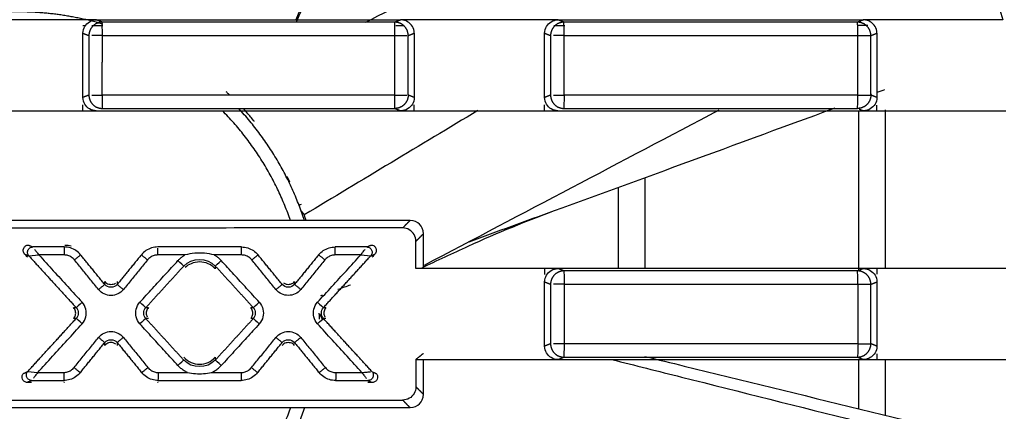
# Model space of a CAD drawing. Header units: millimetres. Extents: x 4946 to 6276, y -4769 to -3439.
# Tile 174 of 195: x 5936 to 5973, y -3629 to -3615. Entities that reach past the tile are written whole.
import ezdxf

# ---------------------------------------------------------------- set-up
doc = ezdxf.new("R2010")
doc.units = ezdxf.units.MM
doc.layers.add('ROXX_NEOmini_FIXTURE', color=7, linetype='Continuous', true_color=0x000000)

msp = doc.modelspace()

# ---------------------------------------------------------------- linework, layer by layer
at = {"layer": 'ROXX_NEOmini_FIXTURE', "color": 18, "lineweight": -3, "true_color": 0x000000}
for points, knots in [([(5948.878, -3614.859), (5951.323, -3613.642), (5955.41, -3611.615), (5959.502, -3609.595), (5961.145, -3608.786)], [-22.267153, -22.267153, -22.267153, -22.267153, -14.07394, -8.578779, -8.578779, -8.578779, -8.578779]), ([(5948.758, -3609.9), (5948.211, -3610.847), (5947.666, -3611.894), (5947.134, -3613), (5946.845, -3613.6), (5946.557, -3614.223), (5946.271, -3614.865)], [0.103461, 0.103461, 0.103461, 0.103461, 4.764393, 4.764393, 4.764393, 7.294448, 7.294448, 7.294448, 7.294448]), ([(5938.622, -3617.59), (5938.65, -3617.59), (5938.712, -3617.59), (5938.815, -3617.591), (5938.911, -3617.59), (5938.982, -3617.592), (5939.012, -3617.59)], [0.2520742, 0.2520742, 0.2520742, 0.2520742, 0.3781113, 0.5041484, 0.6301855, 0.7483321, 0.7483321, 0.7483321, 0.7483321]), ([(5943.788, -3617.59), (5943.758, -3617.562), (5943.714, -3617.521), (5943.668, -3617.479), (5943.654, -3617.466)], [7.9527992, 7.9527992, 7.9527992, 7.9527992, 8.2770631, 8.4206229, 8.4206229, 8.4206229, 8.4206229]), ([(5955.913, -3617.59), (5955.942, -3617.59), (5956.006, -3617.59), (5956.11, -3617.591), (5956.205, -3617.589), (5956.277, -3617.594), (5956.305, -3617.59)], [0.2545348, 0.2545348, 0.2545348, 0.2545348, 0.3818022, 0.5090696, 0.636337, 0.7548115, 0.7548115, 0.7548115, 0.7548115]), ([(5944.704, -3618.58), (5944.706, -3618.576), (5944.641, -3618.489), (5944.425, -3618.238), (5944.287, -3618.089)], [0.476566, 0.476566, 0.476566, 0.476566, 3.31096, 5.70727, 5.70727, 5.70727, 5.70727]), ([(5966.441, -3618.08), (5964.407, -3618.827), (5960.908, -3620.11), (5957.407, -3621.386), (5955.941, -3621.92)], [-20.496168, -20.496168, -20.496168, -20.496168, -13.995458, -9.315441, -9.315441, -9.315441, -9.315441]), ([(5968.018, -3618.177), (5968.555, -3618.177), (5969.628, -3618.177), (5971.239, -3618.177), (5972.312, -3618.177), (5972.849, -3618.177)], [-4.831892, -4.831892, -4.831892, -4.831892, -3.221258, -1.610624, 0, 0, 0, 0]), ([(5955.941, -3621.92), (5954.914, -3622.293), (5953.823, -3622.745), (5952.704, -3623.25), (5952.131, -3623.508), (5951.545, -3623.784), (5950.95, -3624.072)], [0.103461, 0.103461, 0.103461, 0.103461, 4.764393, 4.764393, 4.764393, 7.153886, 7.153886, 7.153886, 7.153886]), ([(5936.106, -3623.534), (5936.076, -3623.502), (5936.045, -3623.432), (5936.059, -3623.314), (5936.137, -3623.224), (5936.21, -3623.199), (5936.253, -3623.199)], [-0.4779358, -0.4779358, -0.4779358, -0.4779358, -0.3584472, -0.2389585, -0.1194698, 0, 0, 0, 0]), ([(5938.202, -3623.564), (5938.152, -3623.503), (5938.037, -3623.398), (5937.897, -3623.331), (5937.825, -3623.308)], [-0.7148507, -0.7148507, -0.7148507, -0.7148507, -0.4766028, -0.2478971, -0.2478971, -0.2478971, -0.2478971]), ([(5941.095, -3623.27), (5941.016, -3623.27), (5940.859, -3623.293), (5940.643, -3623.396), (5940.526, -3623.503), (5940.476, -3623.564)], [-0.7146464, -0.7146464, -0.7146464, -0.7146464, -0.4764125, -0.2381786, 0, 0, 0, 0]), ([(5941.096, -3623.57), (5941.046, -3623.57), (5940.95, -3623.584), (5940.813, -3623.649), (5940.741, -3623.714), (5940.709, -3623.754)], [0.0001181, 0.0001181, 0.0001181, 0.0001181, 0.148955, 0.29791, 0.4468649, 0.4468649, 0.4468649, 0.4468649]), ([(5943.206, -3623.57), (5943.083, -3623.537), (5942.84, -3623.494), (5942.476, -3623.494), (5942.231, -3623.537), (5942.108, -3623.57)], [-1.113759, -1.113759, -1.113759, -1.113759, -0.742494, -0.37123, 0, 0, 0, 0]), ([(5944.225, -3623.27), (5944.304, -3623.27), (5944.461, -3623.293), (5944.677, -3623.395), (5944.795, -3623.503), (5944.845, -3623.564)], [0, 0, 0, 0, 0.2383006, 0.4766012, 0.714847, 0.714847, 0.714847, 0.714847]), ([(5944.614, -3623.753), (5944.582, -3623.714), (5944.51, -3623.649), (5944.374, -3623.584), (5944.278, -3623.57), (5944.227, -3623.57)], [0, 0, 0, 0, 0.1488968, 0.2977936, 0.4463447, 0.4463447, 0.4463447, 0.4463447]), ([(5947.116, -3623.563), (5947.166, -3623.502), (5947.284, -3623.395), (5947.5, -3623.292), (5947.657, -3623.269), (5947.736, -3623.269)], [-0.7150265, -0.7150265, -0.7150265, -0.7150265, -0.4767211, -0.2383606, 0, 0, 0, 0]), ([(5943.229, -3624.07), (5943.153, -3623.992), (5942.978, -3623.874), (5942.656, -3623.805), (5942.349, -3623.87), (5942.183, -3623.976), (5942.116, -3624.038)], [-1.327, -1.327, -1.327, -1.327, -1.013106, -0.675404, -0.337702, -0.06895, -0.06895, -0.06895, -0.06895]), ([(5939.106, -3624.56), (5939.148, -3624.611), (5939.246, -3624.673), (5939.402, -3624.673), (5939.48, -3624.638), (5939.505, -3624.621)], [-0.5492018, -0.5492018, -0.5492018, -0.5492018, -0.3661342, -0.1830666, -0.0897154, -0.0897154, -0.0897154, -0.0897154]), ([(5945.801, -3624.61), (5945.83, -3624.632), (5945.912, -3624.672), (5946.074, -3624.672), (5946.172, -3624.61), (5946.213, -3624.559)], [-0.4768749, -0.4768749, -0.4768749, -0.4768749, -0.3662353, -0.1831162, 0, 0, 0, 0]), ([(5940.738, -3625.539), (5940.702, -3625.579), (5940.657, -3625.665), (5940.657, -3625.791), (5940.681, -3625.858), (5940.692, -3625.878)], [0, 0, 0, 0, 0.1515695, 0.3031391, 0.3735435, 0.3735435, 0.3735435, 0.3735435]), ([(5944.605, -3625.903), (5944.623, -3625.875), (5944.654, -3625.801), (5944.654, -3625.665), (5944.609, -3625.579), (5944.573, -3625.539)], [0.0513407, 0.0513407, 0.0513407, 0.0513407, 0.1515595, 0.3031191, 0.4546786, 0.4546786, 0.4546786, 0.4546786]), ([(5947.255, -3625.962), (5947.243, -3625.938), (5947.229, -3625.912), (5947.21, -3625.876), (5947.194, -3625.846), (5947.178, -3625.815), (5947.161, -3625.785)], [0.2040265, 0.2040265, 0.2040265, 0.2040265, 0.3388916, 0.3388916, 0.3388916, 0.4843757, 0.4843757, 0.4843757, 0.4843757]), ([(5947.389, -3625.539), (5947.353, -3625.579), (5947.308, -3625.665), (5947.308, -3625.791), (5947.332, -3625.857), (5947.343, -3625.878)], [0, 0, 0, 0, 0.1515738, 0.3031475, 0.3735318, 0.3735318, 0.3735318, 0.3735318]), ([(5939.522, -3626.905), (5939.492, -3626.882), (5939.409, -3626.841), (5939.251, -3626.841), (5939.156, -3626.898), (5939.117, -3626.942)], [-0.4811687, -0.4811687, -0.4811687, -0.4811687, -0.3663392, -0.1831696, -0.0151113, -0.0151113, -0.0151113, -0.0151113]), ([(5956.305, -3626.89), (5956.277, -3626.894), (5956.205, -3626.889), (5956.11, -3626.891), (5956.006, -3626.89), (5955.942, -3626.89), (5955.913, -3626.89)], [-0.7548115, -0.7548115, -0.7548115, -0.7548115, -0.636337, -0.5090696, -0.3818022, -0.2545348, -0.2545348, -0.2545348, -0.2545348]), ([(5942.066, -3627.396), (5942.146, -3627.483), (5942.327, -3627.609), (5942.656, -3627.679), (5942.985, -3627.609), (5943.166, -3627.483), (5943.246, -3627.396)], [-1.351013, -1.351013, -1.351013, -1.351013, -1.013257, -0.675501, -0.337745, 0, 0, 0, 0]), ([(5958.087, -3627.477), (5958.96, -3627.697), (5964.243, -3629.026), (5969.529, -3630.343), (5973.942, -3631.439)], [-16.800331, -16.800331, -16.800331, -16.800331, -14.098975, -0.456952, -0.456952, -0.456952, -0.456952]), ([(5959.328, -3627.364), (5959.822, -3627.483), (5964.71, -3628.673), (5969.596, -3629.873), (5973.989, -3630.954)], [12.575884, 12.575884, 12.575884, 12.575884, 14.098923, 27.670033, 27.670033, 27.670033, 27.670033]), ([(5968.018, -3627.477), (5968.555, -3627.477), (5969.628, -3627.477), (5971.239, -3627.477), (5972.312, -3627.477), (5972.849, -3627.477)], [-4.831892, -4.831892, -4.831892, -4.831892, -3.221258, -1.610624, 0, 0, 0, 0]), ([(5936.208, -3628.334), (5936.165, -3628.334), (5936.092, -3628.31), (5936.014, -3628.22), (5936, -3628.102), (5936.031, -3628.032), (5936.061, -3627.999)], [-0.4778996, -0.4778996, -0.4778996, -0.4778996, -0.3584238, -0.238948, -0.1194722, 0, 0, 0, 0]), ([(5938.188, -3627.969), (5938.138, -3628.03), (5938.02, -3628.137), (5937.804, -3628.24), (5937.647, -3628.263), (5937.568, -3628.263)], [0, 0, 0, 0, 0.2383697, 0.4767954, 0.7152212, 0.7152212, 0.7152212, 0.7152212]), ([(5941.11, -3628.264), (5941.031, -3628.264), (5940.874, -3628.24), (5940.658, -3628.138), (5940.54, -3628.03), (5940.49, -3627.969)], [0, 0, 0, 0, 0.2383623, 0.4767246, 0.7150355, 0.7150355, 0.7150355, 0.7150355]), ([(5941.112, -3627.964), (5941.103, -3628.017), (5941.115, -3628.123), (5941.111, -3628.197), (5941.111, -3628.223)], [0, 0, 0, 0, 0.1588896, 0.3178018, 0.3178018, 0.3178018, 0.3178018]), ([(5942.205, -3627.964), (5942.305, -3627.985), (5942.506, -3628.014), (5942.806, -3628.014), (5943.008, -3627.986), (5943.108, -3627.964)], [-0.9118508, -0.9118508, -0.9118508, -0.9118508, -0.6078508, -0.3038507, 0, 0, 0, 0]), ([(5944.831, -3627.969), (5944.781, -3628.031), (5944.663, -3628.138), (5944.447, -3628.24), (5944.29, -3628.264), (5944.211, -3628.264)], [0, 0, 0, 0, 0.23843, 0.476916, 0.7154021, 0.7154021, 0.7154021, 0.7154021]), ([(5947.752, -3628.265), (5947.673, -3628.265), (5947.515, -3628.241), (5947.3, -3628.139), (5947.182, -3628.031), (5947.132, -3627.97)], [-0.7150552, -0.7150552, -0.7150552, -0.7150552, -0.4766864, -0.2383176, 0, 0, 0, 0]), ([(5941.11, -3628.264), (5941.455, -3628.264), (5942.144, -3628.264), (5943.177, -3628.264), (5943.866, -3628.264), (5944.211, -3628.264)], [0, 0, 0, 0, 1.033602, 2.067203, 3.100791, 3.100791, 3.100791, 3.100791])]:
    msp.add_open_spline(points, degree=3, knots=knots, dxfattribs=at)
for points, degree in [([(5948.677, -3608.877), (5947.872, -3610.844), (5947.066, -3612.811), (5946.26, -3614.778)], 3), ([(5970.431, -3608.877), (5970.74, -3609.51), (5971.324, -3610.793), (5972.093, -3612.763), (5972.532, -3614.102), (5972.734, -3614.777)], 3), ([(5938.29, -3614.777), (5937.745, -3614.777), (5936.656, -3614.778), (5935.021, -3614.777), (5933.932, -3614.778), (5933.387, -3614.778)], 3), ([(5938.29, -3615.276), (5938.29, -3615.18), (5938.339, -3615.015), (5938.526, -3614.827), (5938.693, -3614.777), (5938.79, -3614.777)], 3), ([(5938.79, -3614.777), (5938.624, -3614.777), (5938.457, -3614.777), (5938.29, -3614.777)], 3), ([(5938.372, -3615.004), (5938.345, -3615.004), (5938.317, -3615.004), (5938.29, -3615.004)], 3), ([(5939.038, -3615.004), (5938.9, -3615.004), (5938.762, -3615.004), (5938.625, -3615.004)], 3), ([(5938.79, -3614.777), (5940.057, -3614.777), (5942.591, -3614.777), (5946.392, -3614.778), (5948.926, -3614.778), (5950.193, -3614.778)], 3), ([(5939.011, -3614.865), (5938.901, -3614.821), (5938.79, -3614.777)], 2), ([(5949.972, -3614.865), (5946.318, -3614.865), (5942.665, -3614.865), (5939.011, -3614.865)], 3), ([(5939.018, -3615.367), (5939.018, -3615.135), (5939.012, -3614.873), (5939.011, -3614.865)], 3), ([(5950.193, -3614.778), (5950.082, -3614.821), (5949.972, -3614.865)], 2), ([(5949.972, -3615.366), (5949.972, -3615.134), (5949.974, -3614.873), (5949.972, -3614.865)], 3), ([(5950.287, -3615.002), (5950.194, -3615.002), (5950.101, -3615.002), (5950.008, -3615.002)], 3), ([(5950.693, -3615.276), (5950.693, -3615.179), (5950.643, -3615.013), (5950.456, -3614.827), (5950.29, -3614.778), (5950.193, -3614.778)], 3), ([(5950.693, -3614.778), (5950.526, -3614.778), (5950.36, -3614.778), (5950.193, -3614.778)], 3), ([(5955.578, -3614.777), (5955.036, -3614.777), (5953.95, -3614.777), (5952.322, -3614.778), (5951.236, -3614.778), (5950.693, -3614.778)], 3), ([(5955.578, -3615.276), (5955.578, -3615.18), (5955.628, -3615.015), (5955.815, -3614.827), (5955.981, -3614.777), (5956.078, -3614.777)], 3), ([(5956.078, -3614.777), (5955.912, -3614.777), (5955.745, -3614.777), (5955.578, -3614.777)], 3), ([(5956.333, -3614.999), (5956.197, -3614.999), (5956.062, -3614.999), (5955.926, -3614.999)], 3), ([(5956.078, -3614.777), (5957.35, -3614.777), (5959.892, -3614.777), (5963.705, -3614.778), (5966.246, -3614.778), (5967.517, -3614.778)], 3), ([(5956.3, -3614.865), (5956.189, -3614.821), (5956.078, -3614.777)], 2), ([(5967.296, -3614.865), (5963.631, -3614.865), (5959.966, -3614.865), (5956.3, -3614.865)], 3), ([(5956.311, -3615.367), (5956.312, -3615.136), (5956.303, -3614.873), (5956.3, -3614.865)], 3), ([(5967.517, -3614.778), (5967.407, -3614.821), (5967.296, -3614.865)], 2), ([(5967.307, -3615.365), (5967.307, -3615.133), (5967.301, -3614.873), (5967.296, -3614.865)], 3), ([(5967.676, -3614.993), (5967.551, -3614.993), (5967.427, -3614.993), (5967.303, -3614.993)], 3), ([(5968.018, -3615.276), (5968.018, -3615.179), (5967.968, -3615.013), (5967.781, -3614.827), (5967.614, -3614.778), (5967.517, -3614.778)], 3), ([(5968.018, -3614.778), (5967.851, -3614.778), (5967.684, -3614.778), (5967.517, -3614.778)], 3), ([(5972.734, -3614.777), (5972.21, -3614.777), (5971.162, -3614.778), (5969.59, -3614.777), (5968.542, -3614.778), (5968.018, -3614.778)], 3), ([(5938.29, -3615.276), (5938.401, -3615.321), (5938.513, -3615.365)], 2), ([(5938.29, -3617.679), (5938.29, -3616.477), (5938.29, -3615.276)], 2), ([(5938.513, -3615.365), (5938.513, -3616.477), (5938.513, -3617.589)], 2), ([(5939.018, -3615.367), (5938.987, -3615.363), (5938.913, -3615.366), (5938.815, -3615.365), (5938.712, -3615.365), (5938.65, -3615.365), (5938.622, -3615.365)], 3), ([(5939.012, -3617.59), (5939.015, -3616.478), (5939.018, -3615.367)], 2), ([(5949.972, -3615.366), (5950.009, -3615.364), (5950.096, -3615.365), (5950.216, -3615.365), (5950.334, -3615.365), (5950.398, -3615.365), (5950.423, -3615.365)], 3), ([(5949.972, -3617.589), (5949.972, -3616.477), (5949.972, -3615.366)], 2), ([(5950.47, -3615.365), (5950.582, -3615.321), (5950.693, -3615.276)], 2), ([(5950.47, -3617.59), (5950.47, -3616.478), (5950.47, -3615.365)], 2), ([(5950.693, -3615.276), (5950.693, -3616.477), (5950.693, -3617.679)], 2), ([(5955.578, -3617.678), (5955.578, -3616.477), (5955.578, -3615.276)], 2), ([(5955.578, -3615.276), (5955.689, -3615.321), (5955.8, -3615.365)], 2), ([(5955.8, -3615.365), (5955.8, -3616.477), (5955.8, -3617.589)], 2), ([(5956.311, -3615.367), (5956.282, -3615.362), (5956.208, -3615.366), (5956.11, -3615.365), (5956.006, -3615.365), (5955.942, -3615.365), (5955.913, -3615.365)], 3), ([(5956.305, -3617.59), (5956.308, -3616.479), (5956.311, -3615.367)], 2), ([(5967.307, -3617.59), (5967.307, -3616.477), (5967.307, -3615.365)], 2), ([(5967.794, -3615.365), (5967.906, -3615.321), (5968.018, -3615.276)], 2), ([(5967.794, -3617.59), (5967.794, -3616.478), (5967.794, -3615.365)], 2), ([(5968.018, -3615.276), (5968.018, -3616.477), (5968.018, -3617.679)], 2), ([(5938.513, -3617.589), (5938.401, -3617.634), (5938.29, -3617.679)], 2), ([(5938.79, -3618.177), (5938.694, -3618.177), (5938.527, -3618.128), (5938.34, -3617.941), (5938.29, -3617.775), (5938.29, -3617.679)], 3), ([(5939.012, -3617.59), (5939.013, -3617.821), (5939.01, -3618.081), (5939.011, -3618.089)], 3), ([(5949.971, -3618.089), (5949.973, -3618.081), (5949.971, -3617.821), (5949.972, -3617.589)], 3), ([(5949.972, -3617.589), (5950.009, -3617.591), (5950.096, -3617.589), (5950.216, -3617.59), (5950.334, -3617.59), (5950.398, -3617.59), (5950.423, -3617.59)], 3), ([(5950.693, -3617.679), (5950.693, -3617.775), (5950.644, -3617.94), (5950.457, -3618.127), (5950.29, -3618.177), (5950.193, -3618.177)], 3), ([(5950.693, -3617.679), (5950.582, -3617.634), (5950.47, -3617.59)], 2), ([(5955.8, -3617.589), (5955.689, -3617.634), (5955.578, -3617.678)], 2), ([(5956.078, -3618.177), (5955.982, -3618.177), (5955.815, -3618.128), (5955.629, -3617.941), (5955.578, -3617.775), (5955.578, -3617.678)], 3), ([(5956.305, -3617.59), (5956.307, -3617.821), (5956.3, -3618.081), (5956.298, -3618.089)], 3), ([(5967.296, -3618.089), (5967.301, -3618.081), (5967.307, -3617.821), (5967.307, -3617.59)], 3), ([(5968.018, -3617.679), (5968.018, -3617.775), (5967.969, -3617.94), (5967.782, -3618.127), (5967.615, -3618.177), (5967.517, -3618.177)], 3), ([(5967.819, -3617.573), (5967.804, -3617.578), (5967.79, -3617.584), (5967.775, -3617.589)], 3), ([(5968.018, -3617.679), (5967.906, -3617.634), (5967.794, -3617.59)], 2), ([(5968.31, -3617.392), (5968.213, -3617.428), (5968.117, -3617.463), (5968.021, -3617.498)], 3), ([(5938.29, -3618.177), (5938.29, -3618.064), (5938.29, -3617.95)], 2), ([(5939.011, -3618.089), (5942.664, -3618.089), (5946.317, -3618.089), (5949.971, -3618.089)], 3), ([(5949.971, -3618.089), (5950.082, -3618.133), (5950.193, -3618.177)], 2), ([(5950.693, -3618.177), (5950.693, -3618.065), (5950.693, -3617.953)], 2), ([(5955.578, -3618.177), (5955.578, -3618.066), (5955.578, -3617.955)], 2), ([(5956.298, -3618.089), (5959.965, -3618.089), (5963.63, -3618.089), (5967.296, -3618.089)], 3), ([(5968.018, -3618.177), (5968.018, -3618.07), (5968.018, -3617.963)], 2), ([(5933.387, -3618.177), (5933.932, -3618.177), (5935.021, -3618.177), (5936.656, -3618.178), (5937.745, -3618.177), (5938.29, -3618.177)], 3), ([(5938.29, -3618.177), (5938.457, -3618.177), (5938.624, -3618.177), (5938.79, -3618.177)], 3), ([(5938.79, -3618.177), (5940.057, -3618.177), (5942.591, -3618.177), (5946.392, -3618.178), (5948.926, -3618.177), (5950.193, -3618.177)], 3), ([(5953.079, -3618.166), (5950.911, -3619.468), (5948.744, -3620.77), (5946.576, -3622.071)], 3), ([(5950.193, -3618.177), (5950.36, -3618.177), (5950.526, -3618.177), (5950.693, -3618.177)], 3), ([(5950.693, -3618.177), (5951.236, -3618.177), (5952.322, -3618.176), (5953.95, -3618.178), (5955.036, -3618.177), (5955.578, -3618.177)], 3), ([(5962.096, -3618.159), (5958.42, -3620.095), (5954.743, -3622.028), (5951.065, -3623.959)], 3), ([(5955.578, -3618.177), (5955.745, -3618.177), (5955.912, -3618.177), (5956.078, -3618.177)], 3), ([(5956.078, -3618.177), (5957.349, -3618.177), (5959.892, -3618.177), (5963.705, -3618.178), (5966.246, -3618.177), (5967.517, -3618.177)], 3), ([(5967.338, -3624.165), (5967.338, -3621.171), (5967.338, -3618.177)], 2), ([(5967.358, -3618.114), (5967.438, -3618.146), (5967.517, -3618.177)], 2), ([(5967.517, -3618.177), (5967.684, -3618.177), (5967.851, -3618.177), (5968.018, -3618.177)], 3), ([(5968.338, -3624.054), (5968.338, -3621.1), (5968.338, -3618.147)], 2), ([(5946.038, -3620.841), (5946.003, -3620.773), (5945.967, -3620.704), (5945.93, -3620.635)], 3), ([(5959.338, -3624.077), (5959.338, -3622.379), (5959.338, -3620.681)], 2), ([(5958.338, -3624.077), (5958.338, -3622.562), (5958.338, -3621.046)], 2), ([(5946.466, -3621.676), (5946.439, -3621.692), (5946.413, -3621.708), (5946.387, -3621.724)], 3), ([(5946.457, -3621.913), (5946.516, -3621.992), (5946.576, -3622.071)], 2), ([(5946.65, -3622.277), (5946.626, -3622.209), (5946.601, -3622.141), (5946.576, -3622.071)], 3), ([(5955.941, -3621.92), (5954.874, -3622.308), (5953.807, -3622.696), (5952.74, -3623.084)], 3), ([(5950.539, -3622.277), (5935.838, -3622.277), (5921.138, -3622.277)], 2), ([(5950.539, -3622.277), (5950.4, -3622.418), (5950.261, -3622.559)], 2), ([(5951.038, -3622.777), (5951.038, -3622.61), (5950.912, -3622.403), (5950.705, -3622.277), (5950.539, -3622.277)], 3), ([(5950.261, -3622.559), (5947.057, -3622.56), (5940.643, -3622.561), (5931.034, -3622.561), (5924.62, -3622.56), (5921.416, -3622.559)], 3), ([(5950.758, -3623.057), (5950.758, -3622.962), (5950.711, -3622.798), (5950.519, -3622.604), (5950.352, -3622.559), (5950.261, -3622.559)], 3), ([(5951.038, -3622.777), (5950.898, -3622.917), (5950.758, -3623.057)], 2), ([(5951.038, -3624.077), (5951.038, -3623.427), (5951.038, -3622.777)], 2), ([(5936.253, -3623.199), (5936.334, -3623.235), (5936.414, -3623.27)], 2), ([(5937.616, -3623.199), (5937.697, -3623.199), (5937.773, -3623.211), (5937.847, -3623.233)], 3), ([(5948.917, -3623.269), (5948.997, -3623.233), (5949.078, -3623.198)], 2), ([(5949.078, -3623.198), (5949.121, -3623.198), (5949.194, -3623.223), (5949.271, -3623.312), (5949.285, -3623.43), (5949.255, -3623.5), (5949.225, -3623.533)], 3), ([(5950.758, -3624.077), (5950.758, -3623.567), (5950.758, -3623.057)], 2), ([(5936.106, -3623.534), (5936.186, -3623.57), (5936.267, -3623.605)], 2), ([(5936.214, -3623.653), (5936.178, -3623.613), (5936.142, -3623.574), (5936.106, -3623.534)], 3), ([(5936.267, -3623.605), (5936.241, -3623.577), (5936.206, -3623.505), (5936.221, -3623.386), (5936.298, -3623.294), (5936.375, -3623.27), (5936.414, -3623.27)], 3), ([(5936.267, -3623.605), (5936.273, -3623.605), (5936.471, -3623.586), (5936.641, -3623.57)], 3), ([(5936.267, -3623.605), (5937.151, -3624.572), (5938.036, -3625.539)], 2), ([(5937.583, -3623.27), (5936.998, -3623.27), (5936.414, -3623.27)], 2), ([(5936.477, -3623.353), (5936.496, -3623.379), (5936.545, -3623.443), (5936.607, -3623.527), (5936.641, -3623.57)], 3), ([(5937.583, -3623.57), (5937.478, -3623.57), (5937.269, -3623.57), (5936.955, -3623.57), (5936.746, -3623.57), (5936.641, -3623.57)], 3), ([(5936.641, -3623.57), (5936.821, -3623.766), (5937.18, -3624.159), (5937.719, -3624.748), (5938.078, -3625.141), (5938.258, -3625.337)], 3), ([(5937.815, -3623.305), (5937.74, -3623.282), (5937.661, -3623.27), (5937.583, -3623.27)], 3), ([(5937.97, -3623.754), (5937.938, -3623.715), (5937.866, -3623.649), (5937.73, -3623.585), (5937.634, -3623.57), (5937.583, -3623.57)], 3), ([(5939.106, -3624.672), (5938.654, -3624.118), (5938.202, -3623.564)], 2), ([(5940.476, -3623.564), (5940.023, -3624.118), (5939.571, -3624.672)], 2), ([(5941.096, -3623.569), (5941.089, -3623.516), (5941.094, -3623.463), (5941.096, -3623.418)], 3), ([(5941.096, -3623.418), (5941.098, -3623.373), (5941.096, -3623.336), (5941.096, -3623.311)], 3), ([(5941.846, -3623.781), (5941.871, -3623.753), (5941.925, -3623.7), (5942.013, -3623.629), (5942.076, -3623.589), (5942.108, -3623.57)], 3), ([(5943.469, -3623.781), (5943.441, -3623.751), (5943.385, -3623.696), (5943.296, -3623.626), (5943.236, -3623.587), (5943.206, -3623.57)], 3), ([(5945.748, -3624.671), (5945.297, -3624.117), (5944.845, -3623.564)], 2), ([(5947.116, -3623.563), (5946.665, -3624.117), (5946.213, -3624.671)], 2), ([(5947.074, -3625.337), (5947.254, -3625.14), (5947.613, -3624.747), (5948.153, -3624.158), (5948.512, -3623.765), (5948.692, -3623.569)], 3), ([(5947.293, -3625.539), (5948.178, -3624.571), (5949.064, -3623.604)], 2), ([(5947.739, -3623.569), (5947.688, -3623.569), (5947.591, -3623.583), (5947.455, -3623.648), (5947.383, -3623.714), (5947.351, -3623.753)], 3), ([(5948.917, -3623.269), (5948.326, -3623.269), (5947.736, -3623.269)], 2), ([(5948.692, -3623.569), (5948.586, -3623.569), (5948.374, -3623.569), (5948.056, -3623.569), (5947.845, -3623.569), (5947.739, -3623.569)], 3), ([(5948.692, -3623.569), (5948.726, -3623.525), (5948.788, -3623.442), (5948.836, -3623.377), (5948.856, -3623.351)], 3), ([(5948.692, -3623.569), (5948.862, -3623.584), (5949.058, -3623.603), (5949.064, -3623.604)], 3), ([(5948.917, -3623.269), (5948.956, -3623.269), (5949.033, -3623.293), (5949.109, -3623.384), (5949.125, -3623.502), (5949.09, -3623.575), (5949.064, -3623.604)], 3), ([(5949.064, -3623.604), (5949.145, -3623.568), (5949.225, -3623.533)], 2), ([(5949.225, -3623.533), (5949.189, -3623.572), (5949.153, -3623.612), (5949.116, -3623.651)], 3), ([(5938.875, -3624.862), (5938.774, -3624.739), (5938.573, -3624.493), (5938.272, -3624.123), (5938.071, -3623.877), (5937.97, -3623.754)], 3), ([(5940.709, -3623.754), (5940.609, -3623.877), (5940.408, -3624.123), (5940.106, -3624.492), (5939.905, -3624.739), (5939.804, -3624.862)], 3), ([(5940.422, -3625.337), (5940.58, -3625.164), (5940.896, -3624.818), (5941.371, -3624.299), (5941.688, -3623.953), (5941.846, -3623.781)], 3), ([(5940.642, -3625.539), (5941.354, -3624.761), (5942.066, -3623.983)], 2), ([(5942.066, -3623.983), (5942.063, -3623.98), (5941.949, -3623.875), (5941.846, -3623.781)], 3), ([(5942.066, -3623.983), (5942.364, -3623.657), (5942.948, -3623.657), (5943.246, -3623.983)], 3), ([(5943.246, -3623.983), (5943.249, -3623.981), (5943.366, -3623.875), (5943.469, -3623.781)], 3), ([(5943.246, -3623.983), (5943.246, -3624.036), (5943.246, -3624.088)], 2), ([(5943.246, -3623.983), (5943.958, -3624.761), (5944.669, -3625.539)], 2), ([(5944.892, -3625.337), (5944.734, -3625.164), (5944.418, -3624.818), (5943.943, -3624.3), (5943.627, -3623.954), (5943.469, -3623.781)], 3), ([(5945.518, -3624.861), (5945.418, -3624.738), (5945.217, -3624.491), (5944.916, -3624.122), (5944.715, -3623.876), (5944.614, -3623.753)], 3), ([(5947.351, -3623.753), (5947.251, -3623.876), (5947.05, -3624.122), (5946.749, -3624.491), (5946.548, -3624.737), (5946.448, -3624.86)], 3), ([(5955.578, -3624.077), (5955.043, -3624.077), (5953.972, -3624.077), (5952.365, -3624.078), (5951.294, -3624.077), (5950.758, -3624.077)], 3), ([(5955.578, -3624.576), (5955.578, -3624.48), (5955.628, -3624.315), (5955.815, -3624.127), (5955.981, -3624.077), (5956.078, -3624.077)], 3), ([(5956.078, -3624.077), (5955.912, -3624.077), (5955.745, -3624.077), (5955.578, -3624.077)], 3), ([(5955.578, -3624.077), (5955.578, -3624.188), (5955.578, -3624.299)], 2), ([(5967.517, -3624.078), (5966.246, -3624.078), (5963.705, -3624.078), (5959.892, -3624.077), (5957.35, -3624.077), (5956.078, -3624.077)], 3), ([(5956.299, -3624.165), (5956.189, -3624.121), (5956.078, -3624.077)], 2), ([(5967.296, -3624.165), (5963.631, -3624.165), (5959.965, -3624.165), (5956.299, -3624.165)], 3), ([(5956.299, -3624.165), (5956.302, -3624.173), (5956.311, -3624.436), (5956.311, -3624.667)], 3), ([(5967.307, -3624.665), (5967.307, -3624.433), (5967.301, -3624.173), (5967.296, -3624.165)], 3), ([(5967.517, -3624.078), (5967.446, -3624.106), (5967.375, -3624.134)], 2), ([(5967.517, -3624.078), (5967.614, -3624.078), (5967.781, -3624.127), (5967.968, -3624.313), (5968.018, -3624.479), (5968.018, -3624.576)], 3), ([(5968.018, -3624.078), (5967.851, -3624.078), (5967.684, -3624.078), (5967.517, -3624.078)], 3), ([(5972.849, -3624.077), (5972.312, -3624.077), (5971.239, -3624.078), (5969.628, -3624.077), (5968.555, -3624.078), (5968.018, -3624.078)], 3), ([(5968.018, -3624.078), (5968.018, -3624.185), (5968.018, -3624.293)], 2), ([(5939.106, -3624.672), (5939.106, -3624.616), (5939.106, -3624.56)], 2), ([(5939.571, -3624.672), (5939.459, -3624.81), (5939.218, -3624.81), (5939.106, -3624.672)], 3), ([(5939.571, -3624.56), (5939.571, -3624.616), (5939.571, -3624.672)], 2), ([(5946.213, -3624.671), (5946.101, -3624.808), (5945.86, -3624.808), (5945.748, -3624.671)], 3), ([(5946.213, -3624.559), (5946.213, -3624.615), (5946.213, -3624.671)], 2), ([(5948.31, -3624.692), (5948.15, -3624.75), (5947.99, -3624.807), (5947.831, -3624.865)], 3), ([(5955.578, -3626.978), (5955.578, -3625.777), (5955.578, -3624.576)], 2), ([(5955.578, -3624.576), (5955.689, -3624.621), (5955.8, -3624.665)], 2), ([(5955.8, -3624.665), (5955.8, -3625.777), (5955.8, -3626.889)], 2), ([(5956.311, -3624.667), (5956.282, -3624.662), (5956.208, -3624.666), (5956.11, -3624.665), (5956.006, -3624.665), (5955.942, -3624.665), (5955.913, -3624.665)], 3), ([(5956.311, -3624.667), (5956.308, -3625.779), (5956.305, -3626.89)], 2), ([(5967.307, -3624.665), (5967.307, -3625.777), (5967.307, -3626.89)], 2), ([(5967.794, -3624.665), (5967.906, -3624.621), (5968.018, -3624.576)], 2), ([(5967.794, -3626.89), (5967.794, -3625.778), (5967.794, -3624.665)], 2), ([(5968.018, -3624.576), (5968.018, -3625.777), (5968.018, -3626.979)], 2), ([(5939.804, -3624.862), (5939.742, -3624.934), (5939.604, -3625.043), (5939.339, -3625.102), (5939.075, -3625.043), (5938.937, -3624.934), (5938.875, -3624.862)], 3), ([(5946.448, -3624.86), (5946.385, -3624.933), (5946.247, -3625.041), (5945.983, -3625.101), (5945.719, -3625.042), (5945.581, -3624.933), (5945.518, -3624.861)], 3), ([(5947.253, -3625.075), (5947.23, -3625.083), (5947.208, -3625.091), (5947.185, -3625.099)], 3), ([(5938.258, -3625.337), (5938.155, -3625.431), (5938.039, -3625.537), (5938.036, -3625.539)], 3), ([(5938.258, -3626.146), (5938.33, -3626.068), (5938.419, -3625.896), (5938.42, -3625.588), (5938.33, -3625.416), (5938.258, -3625.337)], 3), ([(5940.422, -3626.147), (5940.35, -3626.068), (5940.26, -3625.896), (5940.26, -3625.588), (5940.35, -3625.416), (5940.422, -3625.337)], 3), ([(5940.642, -3625.539), (5940.64, -3625.537), (5940.525, -3625.431), (5940.422, -3625.337)], 3), ([(5944.669, -3625.539), (5944.672, -3625.537), (5944.789, -3625.431), (5944.892, -3625.337)], 3), ([(5944.892, -3625.337), (5944.964, -3625.416), (5945.054, -3625.588), (5945.054, -3625.896), (5944.964, -3626.068), (5944.892, -3626.147)], 3), ([(5947.074, -3626.146), (5947.002, -3626.068), (5946.912, -3625.896), (5946.912, -3625.588), (5947.002, -3625.416), (5947.074, -3625.337)], 3), ([(5947.074, -3625.337), (5947.177, -3625.431), (5947.291, -3625.536), (5947.293, -3625.539)], 3), ([(5937.94, -3625.944), (5937.976, -3625.905), (5938.021, -3625.819), (5938.021, -3625.665), (5937.976, -3625.579), (5937.94, -3625.539)], 3), ([(5937.94, -3625.539), (5937.988, -3625.539), (5938.036, -3625.539)], 2), ([(5938.036, -3625.539), (5938.136, -3625.648), (5938.136, -3625.835), (5938.036, -3625.944)], 3), ([(5940.642, -3625.944), (5940.542, -3625.835), (5940.542, -3625.648), (5940.642, -3625.539)], 3), ([(5940.642, -3625.539), (5940.69, -3625.539), (5940.738, -3625.539)], 2), ([(5944.573, -3625.539), (5944.621, -3625.539), (5944.669, -3625.539)], 2), ([(5944.669, -3625.539), (5944.769, -3625.649), (5944.769, -3625.835), (5944.669, -3625.944)], 3), ([(5947.254, -3625.959), (5947.216, -3625.886), (5947.178, -3625.813)], 2), ([(5947.293, -3625.944), (5947.193, -3625.835), (5947.193, -3625.648), (5947.293, -3625.539)], 3), ([(5947.293, -3625.539), (5947.341, -3625.539), (5947.389, -3625.539)], 2), ([(5936.221, -3627.928), (5937.129, -3626.936), (5938.036, -3625.944)], 2), ([(5936.596, -3627.963), (5936.781, -3627.762), (5937.15, -3627.358), (5937.704, -3626.752), (5938.073, -3626.348), (5938.258, -3626.146)], 3), ([(5938.036, -3625.944), (5937.988, -3625.944), (5937.94, -3625.944)], 2), ([(5938.258, -3626.146), (5938.155, -3626.052), (5938.039, -3625.946), (5938.036, -3625.944)], 3), ([(5940.642, -3625.944), (5940.64, -3625.947), (5940.525, -3626.052), (5940.422, -3626.147)], 3), ([(5941.846, -3627.703), (5941.687, -3627.53), (5941.371, -3627.184), (5940.896, -3626.665), (5940.58, -3626.319), (5940.422, -3626.147)], 3), ([(5940.738, -3625.944), (5940.69, -3625.944), (5940.642, -3625.944)], 2), ([(5942.066, -3627.501), (5941.354, -3626.723), (5940.642, -3625.944)], 2), ([(5944.669, -3625.944), (5943.958, -3626.722), (5943.246, -3627.501)], 2), ([(5944.892, -3626.147), (5944.734, -3626.319), (5944.418, -3626.665), (5943.943, -3627.184), (5943.627, -3627.53), (5943.469, -3627.703)], 3), ([(5944.669, -3625.944), (5944.621, -3625.944), (5944.573, -3625.944)], 2), ([(5944.669, -3625.944), (5944.672, -3625.946), (5944.789, -3626.052), (5944.892, -3626.147)], 3), ([(5947.074, -3626.146), (5947.177, -3626.052), (5947.291, -3625.947), (5947.293, -3625.944)], 3), ([(5948.738, -3627.965), (5948.553, -3627.763), (5948.183, -3627.359), (5947.629, -3626.753), (5947.259, -3626.348), (5947.074, -3626.146)], 3), ([(5947.389, -3625.944), (5947.341, -3625.944), (5947.293, -3625.944)], 2), ([(5949.11, -3627.93), (5948.201, -3626.937), (5947.293, -3625.944)], 2), ([(5938.875, -3626.653), (5938.937, -3626.58), (5939.075, -3626.471), (5939.339, -3626.412), (5939.604, -3626.471), (5939.742, -3626.58), (5939.804, -3626.653)], 3), ([(5945.518, -3626.654), (5945.581, -3626.582), (5945.719, -3626.473), (5945.983, -3626.413), (5946.247, -3626.473), (5946.385, -3626.582), (5946.448, -3626.654)], 3), ([(5937.956, -3627.779), (5938.058, -3627.654), (5938.262, -3627.404), (5938.568, -3627.028), (5938.772, -3626.778), (5938.875, -3626.653)], 3), ([(5938.188, -3627.969), (5938.647, -3627.406), (5939.106, -3626.842)], 2), ([(5939.106, -3626.842), (5939.218, -3626.705), (5939.459, -3626.705), (5939.571, -3626.842)], 3), ([(5939.106, -3626.954), (5939.106, -3626.898), (5939.106, -3626.842)], 2), ([(5939.571, -3626.842), (5939.571, -3626.898), (5939.571, -3626.954)], 2), ([(5939.571, -3626.842), (5940.031, -3627.406), (5940.49, -3627.969)], 2), ([(5939.804, -3626.653), (5939.907, -3626.778), (5940.111, -3627.028), (5940.417, -3627.404), (5940.622, -3627.655), (5940.724, -3627.78)], 3), ([(5944.6, -3627.78), (5944.702, -3627.655), (5944.906, -3627.405), (5945.212, -3627.029), (5945.416, -3626.779), (5945.518, -3626.654)], 3), ([(5944.831, -3627.969), (5945.29, -3627.406), (5945.748, -3626.843)], 2), ([(5945.748, -3626.843), (5945.86, -3626.706), (5946.101, -3626.706), (5946.213, -3626.844)], 3), ([(5946.213, -3626.956), (5946.172, -3626.905), (5946.074, -3626.843), (5945.888, -3626.843), (5945.79, -3626.905), (5945.749, -3626.956)], 3), ([(5946.213, -3626.844), (5946.673, -3627.407), (5947.132, -3627.97)], 2), ([(5946.448, -3626.654), (5946.55, -3626.779), (5946.754, -3627.03), (5947.061, -3627.405), (5947.265, -3627.656), (5947.367, -3627.781)], 3), ([(5955.8, -3626.889), (5955.689, -3626.934), (5955.578, -3626.978)], 2), ([(5956.305, -3626.89), (5956.307, -3627.121), (5956.3, -3627.381), (5956.298, -3627.389)], 3), ([(5967.307, -3626.927), (5967.306, -3627.152), (5967.3, -3627.382), (5967.295, -3627.389)], 3), ([(5968.018, -3626.979), (5967.906, -3626.934), (5967.794, -3626.89)], 2), ([(5951.038, -3627.253), (5950.898, -3627.365), (5950.758, -3627.477)], 2), ([(5956.078, -3627.477), (5955.982, -3627.477), (5955.815, -3627.428), (5955.629, -3627.241), (5955.578, -3627.075), (5955.578, -3626.978)], 3), ([(5968.018, -3626.979), (5968.018, -3627.075), (5967.969, -3627.24), (5967.782, -3627.427), (5967.615, -3627.477), (5967.517, -3627.477)], 3), ([(5968.018, -3627.263), (5968.018, -3627.37), (5968.018, -3627.477)], 2), ([(5941.846, -3627.703), (5941.949, -3627.609), (5942.063, -3627.504), (5942.066, -3627.501)], 3), ([(5943.246, -3627.501), (5942.948, -3627.827), (5942.364, -3627.827), (5942.066, -3627.501)], 3), ([(5943.246, -3627.396), (5943.246, -3627.448), (5943.246, -3627.501)], 2), ([(5943.469, -3627.703), (5943.366, -3627.609), (5943.249, -3627.503), (5943.246, -3627.501)], 3), ([(5950.758, -3627.477), (5951.294, -3627.477), (5952.365, -3627.476), (5953.972, -3627.478), (5955.043, -3627.477), (5955.578, -3627.477)], 3), ([(5950.758, -3627.477), (5950.758, -3627.987), (5950.758, -3628.497)], 2), ([(5951.038, -3628.778), (5951.038, -3628.12), (5951.038, -3627.461)], 2), ([(5955.578, -3627.477), (5955.745, -3627.477), (5955.912, -3627.477), (5956.078, -3627.477)], 3), ([(5956.078, -3627.477), (5956.188, -3627.433), (5956.298, -3627.389)], 2), ([(5956.078, -3627.477), (5957.349, -3627.477), (5959.892, -3627.477), (5963.705, -3627.478), (5966.246, -3627.477), (5967.517, -3627.477)], 3), ([(5956.298, -3627.389), (5959.964, -3627.389), (5963.629, -3627.389), (5967.295, -3627.389)], 3), ([(5967.295, -3627.389), (5967.406, -3627.433), (5967.517, -3627.477)], 2), ([(5967.338, -3629.32), (5967.338, -3628.399), (5967.338, -3627.477)], 2), ([(5967.517, -3627.477), (5967.684, -3627.477), (5967.851, -3627.477), (5968.018, -3627.477)], 3), ([(5968.338, -3629.565), (5968.338, -3628.518), (5968.338, -3627.47)], 2), ([(5936.061, -3627.999), (5936.141, -3627.964), (5936.221, -3627.928)], 2), ([(5936.369, -3628.263), (5936.33, -3628.263), (5936.253, -3628.24), (5936.176, -3628.148), (5936.161, -3628.029), (5936.196, -3627.957), (5936.221, -3627.928)], 3), ([(5936.221, -3627.928), (5936.228, -3627.929), (5936.426, -3627.948), (5936.596, -3627.963)], 3), ([(5936.596, -3627.963), (5936.562, -3628.007), (5936.5, -3628.09), (5936.452, -3628.155), (5936.432, -3628.181)], 3), ([(5936.596, -3627.963), (5936.704, -3627.963), (5936.92, -3627.963), (5937.244, -3627.963), (5937.46, -3627.963), (5937.568, -3627.963)], 3), ([(5937.568, -3627.963), (5937.619, -3627.963), (5937.715, -3627.949), (5937.852, -3627.884), (5937.924, -3627.819), (5937.956, -3627.779)], 3), ([(5940.724, -3627.78), (5940.756, -3627.819), (5940.828, -3627.884), (5940.964, -3627.949), (5941.06, -3627.964), (5941.112, -3627.964)], 3), ([(5942.205, -3627.964), (5942.162, -3627.944), (5942.076, -3627.899), (5941.956, -3627.813), (5941.882, -3627.742), (5941.846, -3627.703)], 3), ([(5943.108, -3627.964), (5943.154, -3627.943), (5943.242, -3627.896), (5943.363, -3627.808), (5943.435, -3627.74), (5943.469, -3627.703)], 3), ([(5944.213, -3627.964), (5944.263, -3627.964), (5944.36, -3627.95), (5944.496, -3627.885), (5944.568, -3627.819), (5944.6, -3627.78)], 3), ([(5947.367, -3627.781), (5947.399, -3627.82), (5947.471, -3627.885), (5947.607, -3627.95), (5947.703, -3627.965), (5947.754, -3627.965)], 3), ([(5947.754, -3627.965), (5947.864, -3627.965), (5948.082, -3627.965), (5948.41, -3627.965), (5948.628, -3627.965), (5948.738, -3627.965)], 3), ([(5948.738, -3627.965), (5948.807, -3627.961), (5948.936, -3627.945), (5949.028, -3627.938), (5949.059, -3627.935)], 3), ([(5948.738, -3627.965), (5948.772, -3628.008), (5948.834, -3628.092), (5948.882, -3628.157), (5948.902, -3628.183)], 3), ([(5949.11, -3627.93), (5949.135, -3627.958), (5949.17, -3628.03), (5949.155, -3628.149), (5949.078, -3628.242), (5949.001, -3628.265), (5948.962, -3628.265)], 3), ([(5949.271, -3628.001), (5949.3, -3628.033), (5949.331, -3628.104), (5949.317, -3628.221), (5949.24, -3628.311), (5949.167, -3628.336), (5949.123, -3628.336)], 3), ([(5949.157, -3627.951), (5949.214, -3627.976), (5949.271, -3628.001)], 2), ([(5936.369, -3628.263), (5936.289, -3628.299), (5936.208, -3628.334)], 2), ([(5936.358, -3628.334), (5936.308, -3628.334), (5936.258, -3628.334), (5936.208, -3628.334)], 3), ([(5936.369, -3628.263), (5936.968, -3628.263), (5937.568, -3628.263)], 2), ([(5937.602, -3628.334), (5937.59, -3628.334), (5937.579, -3628.334), (5937.568, -3628.334)], 3), ([(5941.11, -3628.335), (5941.099, -3628.335), (5941.088, -3628.335), (5941.077, -3628.335)], 3), ([(5947.752, -3628.265), (5948.357, -3628.265), (5948.962, -3628.265)], 2), ([(5948.962, -3628.265), (5949.043, -3628.3), (5949.123, -3628.336)], 2), ([(5949.123, -3628.336), (5949.07, -3628.336), (5949.016, -3628.336), (5948.962, -3628.336)], 3), ([(5950.758, -3628.497), (5950.758, -3628.593), (5950.711, -3628.757), (5950.519, -3628.95), (5950.352, -3628.996), (5950.261, -3628.996)], 3), ([(5950.539, -3629.277), (5950.705, -3629.277), (5950.912, -3629.151), (5951.038, -3628.944), (5951.038, -3628.778)], 3), ([(5950.758, -3628.497), (5950.898, -3628.638), (5951.038, -3628.778)], 2), ([(5921.416, -3628.996), (5924.62, -3628.994), (5931.034, -3628.994), (5940.643, -3628.994), (5947.057, -3628.994), (5950.261, -3628.996)], 3), ([(5950.261, -3628.996), (5950.4, -3629.137), (5950.539, -3629.277)], 2), ([(5921.138, -3629.277), (5935.838, -3629.277), (5950.539, -3629.277)], 2)]:
    msp.add_open_spline(points, degree=degree, dxfattribs=at)
msp.add_rational_spline([(5939.03, -3614.937), (5937.514, -3614.491), (5935.934, -3614.478), (5934.274, -3614.464), (5932.679, -3614.928)], [0.911566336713, 0.945560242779, 1, 0.942948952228, 0.908352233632], degree=2, knots=[13.887534, 13.887534, 13.887534, 17.056046, 17.056046, 20.37654, 20.37654, 20.37654], dxfattribs=at)
for points, weights in [([(5938.659, -3615.012), (5938.513, -3615.158), (5938.513, -3615.365)], [1, 0.924162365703, 1]), ([(5939.011, -3614.865), (5938.805, -3614.866), (5938.659, -3615.012)], [1, 0.924005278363, 1]), ([(5950.324, -3615.012), (5950.178, -3614.866), (5949.972, -3614.865)], [1, 0.92418728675, 1]), ([(5950.47, -3615.365), (5950.47, -3615.159), (5950.324, -3615.012)], [1, 0.924040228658, 1]), ([(5955.947, -3615.012), (5955.801, -3615.158), (5955.8, -3615.365)], [1, 0.924122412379, 1]), ([(5956.3, -3614.865), (5956.093, -3614.865), (5955.947, -3615.012)], [1, 0.923633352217, 1]), ([(5967.648, -3615.012), (5967.502, -3614.866), (5967.296, -3614.865)], [1, 0.924227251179, 1]), ([(5967.794, -3615.365), (5967.794, -3615.159), (5967.648, -3615.012)], [1, 0.924060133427, 1]), ([(5939.018, -3615.367), (5944.495, -3615.365), (5949.972, -3615.366)], [1, 0.999992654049, 1]), ([(5956.311, -3615.367), (5961.81, -3615.365), (5967.307, -3615.365)], [1, 0.99999262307, 1]), ([(5967.307, -3615.365), (5967.755, -3615.365), (5967.794, -3615.365)], [1, 0.744603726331, 1]), ([(5938.513, -3617.589), (5938.513, -3617.796), (5938.659, -3617.943)], [1, 0.924020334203, 1]), ([(5949.972, -3617.589), (5944.492, -3617.59), (5939.012, -3617.59)], [1, 0.999992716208, 1]), ([(5950.47, -3617.59), (5950.47, -3617.796), (5950.324, -3617.942)], [1, 0.924202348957, 1]), ([(5955.8, -3617.589), (5955.801, -3617.796), (5955.947, -3617.943)], [1, 0.924000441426, 1]), ([(5967.307, -3617.59), (5961.807, -3617.59), (5956.305, -3617.59)], [1, 0.999992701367, 1]), ([(5967.307, -3617.59), (5967.755, -3617.59), (5967.794, -3617.59)], [1, 0.744615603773, 1]), ([(5967.794, -3617.59), (5967.794, -3617.796), (5967.648, -3617.942)], [1, 0.924242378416, 1]), ([(5938.659, -3617.943), (5938.805, -3618.089), (5939.011, -3618.089)], [1, 0.924147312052, 1]), ([(5950.324, -3617.942), (5950.177, -3618.089), (5949.971, -3618.089)], [1, 0.923553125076, 1]), ([(5955.947, -3617.943), (5956.093, -3618.089), (5956.298, -3618.089)], [1, 0.924107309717, 1]), ([(5967.648, -3617.942), (5967.502, -3618.089), (5967.296, -3618.089)], [1, 0.924045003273, 1]), ([(5946.056, -3622.277), (5945.253, -3619.936), (5943.512, -3618.177)], [0.900071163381, 0.855099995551, 0.855047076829]), ([(5946.583, -3622.277), (5945.813, -3619.915), (5944.124, -3618.094)], [0.903253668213, 0.858444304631, 0.855286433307]), ([(5937.583, -3623.27), (5937.583, -3623.278), (5937.583, -3623.57)], [1, 0.716041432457, 1]), ([(5938.202, -3623.564), (5938.197, -3623.569), (5937.97, -3623.754)], [1, 0.71675372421, 1]), ([(5940.476, -3623.564), (5940.482, -3623.568), (5940.709, -3623.754)], [1, 0.715421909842, 1]), ([(5944.225, -3623.27), (5942.66, -3623.27), (5941.095, -3623.27)], [1, 0.999999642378, 1]), ([(5942.108, -3623.57), (5941.602, -3623.57), (5941.096, -3623.57)], [1, 0.999999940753, 1]), ([(5944.227, -3623.57), (5943.716, -3623.57), (5943.206, -3623.57)], [1, 0.999999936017, 1]), ([(5944.227, -3623.57), (5944.227, -3623.277), (5944.225, -3623.27)], [1, 0.715332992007, 1]), ([(5944.614, -3623.753), (5944.84, -3623.569), (5944.845, -3623.564)], [1, 0.717997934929, 1]), ([(5947.351, -3623.753), (5947.123, -3623.567), (5947.116, -3623.563)], [1, 0.714171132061, 1]), ([(5947.739, -3623.569), (5947.738, -3623.277), (5947.736, -3623.269)], [1, 0.716213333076, 1]), ([(5955.947, -3624.312), (5955.801, -3624.458), (5955.8, -3624.665)], [1, 0.924122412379, 1]), ([(5956.299, -3624.165), (5956.093, -3624.166), (5955.947, -3624.312)], [1, 0.923985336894, 1]), ([(5967.648, -3624.312), (5967.502, -3624.166), (5967.296, -3624.165)], [1, 0.924227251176, 1]), ([(5967.794, -3624.665), (5967.794, -3624.459), (5967.648, -3624.312)], [1, 0.924060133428, 1]), ([(5939.106, -3624.672), (5939.101, -3624.677), (5938.875, -3624.862)], [1, 0.716860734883, 1]), ([(5939.571, -3624.672), (5939.577, -3624.677), (5939.804, -3624.862)], [1, 0.715623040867, 1]), ([(5945.518, -3624.861), (5945.743, -3624.677), (5945.748, -3624.671)], [1, 0.718102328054, 1]), ([(5946.448, -3624.86), (5946.22, -3624.675), (5946.213, -3624.671)], [1, 0.714376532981, 1]), ([(5956.311, -3624.667), (5961.81, -3624.665), (5967.307, -3624.665)], [1, 0.99999262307, 1]), ([(5967.307, -3624.665), (5967.755, -3624.665), (5967.794, -3624.665)], [1, 0.744603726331, 1]), ([(5947.138, -3625.777), (5947.138, -3625.873), (5947.137, -3625.969)], [1, 0.999964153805, 1]), ([(5947.138, -3625.777), (5947.138, -3625.76), (5947.138, -3625.743)], [1, 0.99937278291, 0.998748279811]), ([(5938.875, -3626.653), (5939.101, -3626.837), (5939.106, -3626.842)], [1, 0.716932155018, 1]), ([(5939.804, -3626.653), (5939.577, -3626.838), (5939.571, -3626.842)], [1, 0.71554579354, 1]), ([(5945.518, -3626.654), (5945.743, -3626.838), (5945.748, -3626.843)], [1, 0.718175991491, 1]), ([(5946.448, -3626.654), (5946.22, -3626.84), (5946.213, -3626.844)], [1, 0.714300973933, 1]), ([(5955.8, -3626.889), (5955.801, -3627.096), (5955.947, -3627.243)], [1, 0.924000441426, 1]), ([(5967.307, -3626.89), (5961.807, -3626.89), (5956.305, -3626.89)], [1, 0.999992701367, 1]), ([(5967.307, -3626.89), (5967.755, -3626.89), (5967.794, -3626.89)], [1, 0.744615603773, 1]), ([(5967.648, -3627.242), (5967.794, -3627.096), (5967.794, -3626.89)], [1, 0.924242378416, 1]), ([(5955.947, -3627.243), (5956.093, -3627.389), (5956.298, -3627.389)], [1, 0.924107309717, 1]), ([(5967.295, -3627.389), (5967.501, -3627.389), (5967.648, -3627.242)], [1, 0.923512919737, 1]), ([(5937.568, -3627.963), (5937.568, -3628.256), (5937.568, -3628.263)], [1, 0.716164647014, 1]), ([(5937.956, -3627.779), (5938.182, -3627.964), (5938.188, -3627.969)], [1, 0.716732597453, 1]), ([(5940.724, -3627.78), (5940.497, -3627.965), (5940.49, -3627.969)], [1, 0.715434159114, 1]), ([(5941.112, -3627.964), (5941.658, -3627.964), (5942.205, -3627.964)], [1, 0.999999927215, 1]), ([(5943.108, -3627.964), (5943.661, -3627.964), (5944.213, -3627.964)], [1, 0.999999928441, 1]), ([(5944.213, -3627.964), (5944.212, -3628.256), (5944.211, -3628.264)], [1, 0.716216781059, 1]), ([(5944.6, -3627.78), (5944.826, -3627.964), (5944.831, -3627.969)], [1, 0.717979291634, 1]), ([(5947.367, -3627.781), (5947.139, -3627.967), (5947.132, -3627.97)], [1, 0.714187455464, 1]), ([(5947.754, -3627.965), (5947.754, -3628.257), (5947.752, -3628.265)], [1, 0.716076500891, 1]), ([(5946.056, -3629.277), (5945.254, -3631.619), (5943.512, -3633.377)], [0.903643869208, 0.856832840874, 0.855112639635]), ([(5946.583, -3629.277), (5945.812, -3631.642), (5944.12, -3633.465)], [0.906961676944, 0.86030088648, 0.855578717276])]:
    msp.add_rational_spline(points, weights, degree=2, dxfattribs=at)

doc.saveas('drawing.dxf')
